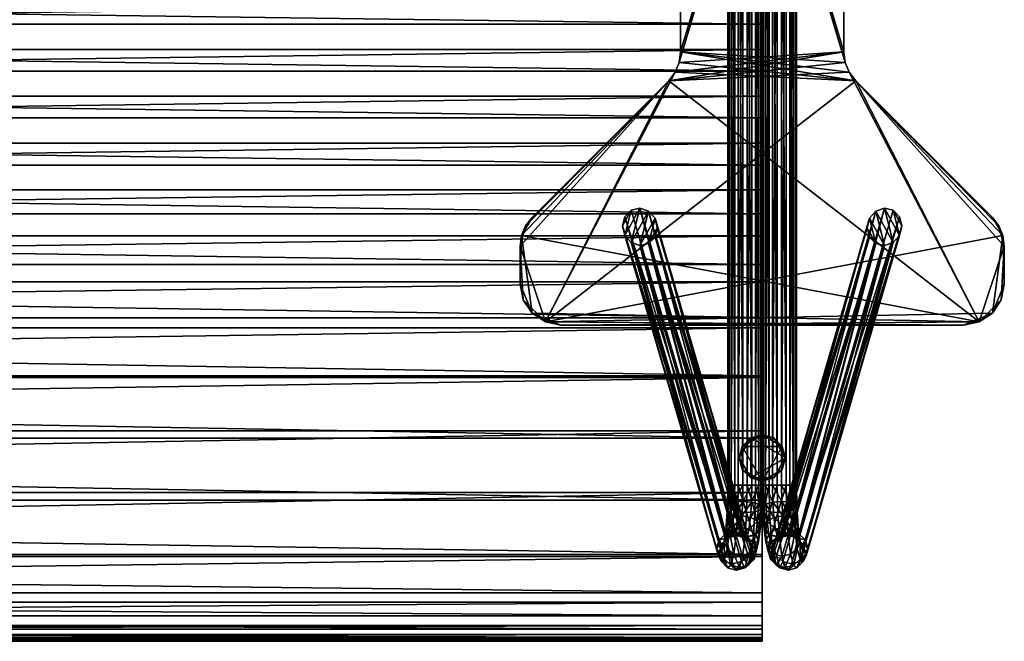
# Model space of a CAD drawing. Header units: inches. Extents: x -3.5 to 53.5, y -12.5 to 12.3.
# Tile 11 of 18: x 39.3 to 53.5, y -12.5 to -3.5. Entities that reach past the tile are written whole.
import ezdxf

# ---------------------------------------------------------------- set-up
doc = ezdxf.new("R2010")
doc.units = ezdxf.units.IN
doc.header["$MEASUREMENT"] = 0
for name, color, linetype in [('AFUCH-3-BSPT', 4, 'Continuous'), ('AFUCH-3-GDPL', 19, 'Continuous'), ('AFUCH-3-STUP', 5, 'Continuous')]:
    doc.layers.add(name, color=color, linetype=linetype)

msp = doc.modelspace()

# ---------------------------------------------------------------- meshes
at = {"layer": 'AFUCH-3-BSPT'}
mesh = msp.add_polyface(dxfattribs=at)
corners = [(49.952, 10.191, 0.771), (49.952, -10.191, 0.771), (50, -10.191, 0.651), (50, 10.191, 0.651), (49.982, -10.191, 0.523), (49.982, 10.191, 0.523), (49.902, -10.191, 0.421), (49.902, 10.191, 0.421), (49.782, -10.191, 0.372), (49.782, 10.191, 0.372), (49.654, -10.191, 0.39), (49.654, 10.191, 0.39), (49.552, -10.191, 0.47), (49.552, 10.191, 0.47), (49.504, -10.191, 0.59), (49.504, 10.191, 0.59), (49.522, -10.191, 0.718), (49.522, 10.191, 0.718), (49.601, -10.191, 0.82), (49.601, 10.191, 0.82), (49.721, -10.191, 0.869), (49.721, 10.191, 0.869), (49.85, -10.191, 0.851), (49.85, 10.191, 0.851), (48.104, -6.681, 13.019), (48.356, -6.225, 13.019), (48.23, -6.182, 13.019), (48.011, -6.577, 13.019), (48.104, -6.212, 13.019), (47.978, -6.44, 13.019), (48.011, -6.307, 13.019), (48.23, -6.724, 13.019), (48.448, -6.329, 13.019), (48.356, -6.694, 13.019), (48.481, -6.466, 13.019), (48.448, -6.6, 13.019), (48.819, -3.92, 13.019), (48.819, -3.92, 13.144), (48.819, 3.92, 13.144), (48.646, -4.338, 13.144), (48.74, -4.215, 13.144), (48.74, -4.215, 13.019), (48.646, -4.338, 13.019), (48.799, -4.073, 13.144), (48.799, -4.073, 13.019), (46.669, -6.315, 13.019), (46.669, -6.315, 13.144), (46.575, -6.437, 13.019), (46.575, -6.437, 13.144), (46.516, -6.579, 13.019), (46.516, -6.579, 13.144), (46.496, -6.732, 13.144), (46.496, -6.732, 13.019), (46.496, -7.283, 13.019), (46.496, -7.283, 13.144), (46.541, -7.509, 13.144), (46.669, -7.701, 13.019), (53.139, -7.829, 13.019), (51.181, -3.92, 13.019), (51.201, 4.073, 13.019), (46.861, -7.829, 13.144), (51.354, -4.338, 13.144), (51.201, -4.073, 13.144)]
mesh.append_faces([[corners[k] for k in face] for face in [(29, 28, 30), (34, 33, 35)]], dxfattribs={"vtx0": -1})
mesh.append_faces([[corners[k] for k in face] for face in [(24, 26, 27), (27, 28, 29), (25, 31, 32), (32, 33, 34)]], dxfattribs={"vtx0": -1, "vtx1": -1})
mesh.append_faces([[corners[k] for k in face] for face in [(56, 53, 49), (57, 56, 49), (57, 49, 42), (39, 48, 51), (51, 55, 60), (39, 51, 60), (40, 60, 61)]], dxfattribs={"vtx0": -1, "vtx1": -1, "vtx2": -1})
mesh.append_faces([[corners[k] for k in face] for face in [(24, 25, 26), (27, 26, 28), (25, 24, 31), (32, 31, 33), (49, 45, 42), (58, 42, 41), (58, 41, 44), (59, 44, 36)]], dxfattribs={"vtx0": -1, "vtx2": -1})
mesh.append_faces([[corners[k] for k in face] for face in [(0, 1, 2), (3, 2, 4), (5, 4, 6), (7, 6, 8), (9, 8, 10), (11, 10, 12), (13, 12, 14), (15, 14, 16), (17, 16, 18), (19, 18, 20), (21, 20, 22), (23, 22, 1), (40, 39, 60), (43, 40, 61), (37, 43, 61), (38, 37, 62)]], dxfattribs={"vtx1": -1, "vtx2": -1})
mesh.append_faces([[corners[k] for k in face] for face in [(36, 37, 38), (39, 40, 41), (41, 42, 39), (43, 44, 41), (41, 40, 43), (36, 44, 43), (43, 37, 36), (45, 46, 39), (39, 42, 45), (45, 47, 48), (48, 46, 45), (49, 50, 48), (48, 47, 49), (51, 50, 49), (49, 52, 51), (53, 54, 51), (51, 52, 53), (55, 54, 53), (53, 52, 49), (49, 47, 45), (39, 46, 48), (48, 50, 51), (51, 54, 55)]], dxfattribs={"vtx2": -1})
mesh = msp.add_polyface(dxfattribs=at)
corners = [(49.952, 10.191, 0.771), (50, -10.191, 0.651), (50, 10.191, 0.651), (49.982, -10.191, 0.523), (49.982, 10.191, 0.523), (49.902, -10.191, 0.421), (49.902, 10.191, 0.421), (49.782, -10.191, 0.372), (49.782, 10.191, 0.372), (49.654, -10.191, 0.39), (49.654, 10.191, 0.39), (49.552, -10.191, 0.47), (49.552, 10.191, 0.47), (49.504, -10.191, 0.59), (49.504, 10.191, 0.59), (49.522, -10.191, 0.718), (49.522, 10.191, 0.718), (49.601, -10.191, 0.82), (49.601, 10.191, 0.82), (49.721, -10.191, 0.869), (49.721, 10.191, 0.869), (49.85, -10.191, 0.851), (49.85, 10.191, 0.851), (49.952, -10.191, 0.771), (48.011, 6.577, 13.019), (48.104, 6.212, 13.019), (48.23, 6.182, 13.019), (48.104, 6.681, 13.019), (48.356, 6.225, 13.019), (48.23, 6.724, 13.019), (48.448, 6.329, 13.019), (48.356, 6.694, 13.019), (48.481, 6.466, 13.019), (48.448, 6.599, 13.019), (47.978, 6.44, 13.019), (48.011, 6.306, 13.019), (48.646, 4.338, 13.019), (48.646, 4.338, 13.144), (46.669, 6.315, 13.144), (46.669, 6.315, 13.019), (48.819, 3.92, 13.144), (48.799, 4.073, 13.144), (48.799, 4.073, 13.019), (48.819, 3.92, 13.019), (48.74, 4.215, 13.144), (48.74, 4.215, 13.019), (48.819, -3.92, 13.019), (46.541, 7.509, 13.019), (46.496, 7.283, 13.019), (46.496, 7.283, 13.144), (46.496, 6.732, 13.019), (46.496, 6.732, 13.144), (46.516, 6.579, 13.019), (46.516, 6.579, 13.144), (46.575, 6.437, 13.019), (46.575, 6.437, 13.144), (46.861, 7.829, 13.019), (51.201, 4.073, 13.019), (51.354, 4.338, 13.019), (51.201, -4.073, 13.144), (51.181, 3.92, 13.144), (46.669, 7.701, 13.144), (53.139, 7.829, 13.144)]
mesh.append_faces([[corners[k] for k in face] for face in [(31, 32, 33), (37, 55, 38)]], dxfattribs={"vtx0": -1})
mesh.append_faces([[corners[k] for k in face] for face in [(24, 26, 27), (27, 28, 29), (29, 30, 31), (34, 25, 24)]], dxfattribs={"vtx0": -1, "vtx1": -1})
mesh.append_faces([[corners[k] for k in face] for face in [(50, 47, 56), (56, 58, 45), (50, 56, 36), (54, 50, 36), (61, 49, 53), (62, 61, 53), (37, 62, 53)]], dxfattribs={"vtx0": -1, "vtx1": -1, "vtx2": -1})
mesh.append_faces([[corners[k] for k in face] for face in [(0, 1, 2), (2, 3, 4), (4, 5, 6), (6, 7, 8), (8, 9, 10), (10, 11, 12), (12, 13, 14), (14, 15, 16), (16, 17, 18), (18, 19, 20), (20, 21, 22), (22, 23, 0), (24, 25, 26), (27, 26, 28), (29, 28, 30), (31, 30, 32), (57, 46, 43), (58, 43, 42), (58, 42, 45), (56, 45, 36), (37, 53, 55)]], dxfattribs={"vtx0": -1, "vtx2": -1})
mesh.append_faces([[corners[k] for k in face] for face in [(39, 54, 36)]], dxfattribs={"vtx1": -1})
mesh.append_faces([[corners[k] for k in face] for face in [(41, 40, 59), (44, 41, 60), (37, 44, 60)]], dxfattribs={"vtx1": -1, "vtx2": -1})
mesh.append_faces([[corners[k] for k in face] for face in [(34, 35, 25), (36, 37, 38), (38, 39, 36), (40, 41, 42), (42, 43, 40), (44, 45, 42), (42, 41, 44), (36, 45, 44), (44, 37, 36), (40, 43, 46), (47, 48, 49), (50, 51, 49), (49, 48, 50), (50, 52, 53), (53, 51, 50), (54, 55, 53), (53, 52, 54), (38, 55, 54), (54, 39, 38), (54, 52, 50), (50, 48, 47), (49, 51, 53)]], dxfattribs={"vtx2": -1})
mesh = msp.add_polyface(dxfattribs=at)
corners = [(53.459, -7.509, 13.019), (53.504, -7.283, 13.019), (53.504, -7.283, 13.144), (53.459, -7.509, 13.144), (53.504, -6.732, 13.019), (53.504, -6.732, 13.144), (53.484, -6.579, 13.019), (53.484, -6.579, 13.144), (53.425, -6.437, 13.019), (53.425, -6.437, 13.144), (53.331, -6.315, 13.144), (53.331, -6.315, 13.019), (51.354, -4.338, 13.019), (51.354, -4.338, 13.144), (51.181, -3.92, 13.144), (51.201, -4.073, 13.144), (51.201, -4.073, 13.019), (51.181, -3.92, 13.019), (51.26, -4.215, 13.144), (51.26, -4.215, 13.019), (51.181, 3.92, 13.019), (53.139, -7.829, 13.019), (48.646, -4.338, 13.019), (48.799, -4.073, 13.019), (53.331, -7.701, 13.144), (46.861, -7.829, 13.144), (48.819, -3.92, 13.144), (48.799, 4.073, 13.144), (50.048, -10.191, 0.771), (50.048, 10.191, 0.771), (50, -10.191, 0.651), (50, 10.191, 0.651), (50.018, -10.191, 0.523), (50.018, 10.191, 0.523), (50.098, -10.191, 0.421), (50.098, 10.191, 0.421), (50.218, -10.191, 0.372), (50.218, 10.191, 0.372), (50.346, -10.191, 0.39), (50.346, 10.191, 0.39), (50.448, -10.191, 0.47), (50.448, 10.191, 0.47), (50.496, -10.191, 0.59), (50.496, 10.191, 0.59), (50.478, -10.191, 0.718), (50.478, 10.191, 0.718), (50.399, -10.191, 0.82), (50.399, 10.191, 0.82), (50.279, -10.191, 0.869), (50.279, 10.191, 0.869), (50.15, -10.191, 0.851), (50.15, 10.191, 0.851), (51.644, -6.225, 13.019), (51.896, -6.681, 13.019), (51.77, -6.182, 13.019), (51.989, -6.577, 13.019), (51.896, -6.212, 13.019), (52.022, -6.44, 13.019), (51.989, -6.307, 13.019), (51.77, -6.724, 13.019), (51.552, -6.329, 13.019), (51.644, -6.694, 13.019), (51.519, -6.466, 13.019), (51.552, -6.6, 13.019)]
mesh.append_faces([[corners[k] for k in face] for face in [(56, 57, 58), (61, 62, 63)]], dxfattribs={"vtx0": -1})
mesh.append_faces([[corners[k] for k in face] for face in [(52, 53, 54), (54, 55, 56), (53, 52, 59), (59, 60, 61)]], dxfattribs={"vtx0": -1, "vtx1": -1})
mesh.append_faces([[corners[k] for k in face] for face in [(12, 8, 4), (4, 0, 21), (12, 4, 21), (19, 21, 22), (24, 2, 7), (25, 24, 7), (25, 7, 13)]], dxfattribs={"vtx0": -1, "vtx1": -1, "vtx2": -1})
mesh.append_faces([[corners[k] for k in face] for face in [(7, 10, 13), (26, 13, 18), (26, 18, 15), (27, 15, 14), (54, 53, 55), (56, 55, 57), (59, 52, 60), (61, 60, 62)]], dxfattribs={"vtx0": -1, "vtx2": -1})
mesh.append_faces([[corners[k] for k in face] for face in [(19, 12, 21), (16, 19, 22), (17, 16, 22), (20, 17, 23), (28, 29, 30), (30, 31, 32), (32, 33, 34), (34, 35, 36), (36, 37, 38), (38, 39, 40), (40, 41, 42), (42, 43, 44), (44, 45, 46), (46, 47, 48), (48, 49, 50), (50, 51, 28)]], dxfattribs={"vtx1": -1, "vtx2": -1})
mesh.append_faces([[corners[k] for k in face] for face in [(0, 1, 2), (2, 3, 0), (4, 5, 2), (2, 1, 4), (4, 6, 7), (7, 5, 4), (8, 9, 7), (7, 6, 8), (10, 9, 8), (8, 11, 10), (12, 13, 10), (10, 11, 12), (14, 15, 16), (16, 17, 14), (18, 19, 16), (16, 15, 18), (12, 19, 18), (18, 13, 12), (14, 17, 20), (12, 11, 8), (8, 6, 4), (4, 1, 0), (2, 5, 7), (7, 9, 10)]], dxfattribs={"vtx2": -1})
mesh = msp.add_polyface(dxfattribs=at)
corners = [(51.181, 3.92, 13.019), (51.181, 3.92, 13.144), (51.181, -3.92, 13.144), (51.354, 4.338, 13.144), (51.26, 4.215, 13.144), (51.26, 4.215, 13.019), (51.354, 4.338, 13.019), (51.201, 4.073, 13.144), (51.201, 4.073, 13.019), (53.331, 6.315, 13.019), (53.331, 6.315, 13.144), (53.425, 6.437, 13.019), (53.425, 6.437, 13.144), (53.484, 6.579, 13.019), (53.484, 6.579, 13.144), (53.504, 6.732, 13.144), (53.504, 6.732, 13.019), (53.504, 7.283, 13.019), (53.504, 7.283, 13.144), (53.459, 7.509, 13.144), (53.331, 7.701, 13.019), (46.861, 7.829, 13.019), (48.799, -4.073, 13.019), (48.819, 3.92, 13.019), (48.799, 4.073, 13.144), (48.646, 4.338, 13.144), (53.139, 7.829, 13.144), (50, -10.191, 0.651), (50.048, 10.191, 0.771), (50, 10.191, 0.651), (50.018, -10.191, 0.523), (50.018, 10.191, 0.523), (50.098, -10.191, 0.421), (50.098, 10.191, 0.421), (50.218, -10.191, 0.372), (50.218, 10.191, 0.372), (50.346, -10.191, 0.39), (50.346, 10.191, 0.39), (50.448, -10.191, 0.47), (50.448, 10.191, 0.47), (50.496, -10.191, 0.59), (50.496, 10.191, 0.59), (50.478, -10.191, 0.718), (50.478, 10.191, 0.718), (50.399, -10.191, 0.82), (50.399, 10.191, 0.82), (50.279, -10.191, 0.869), (50.279, 10.191, 0.869), (50.15, -10.191, 0.851), (50.15, 10.191, 0.851), (50.048, -10.191, 0.771), (51.896, 6.212, 13.019), (51.989, 6.577, 13.019), (51.77, 6.182, 13.019), (51.896, 6.681, 13.019), (51.644, 6.225, 13.019), (51.77, 6.724, 13.019), (51.552, 6.329, 13.019), (51.644, 6.694, 13.019), (51.519, 6.466, 13.019), (51.552, 6.599, 13.019), (51.989, 6.306, 13.019), (52.022, 6.44, 13.019)]
mesh.append_faces([[corners[k] for k in face] for face in [(59, 58, 60)]], dxfattribs={"vtx0": -1})
mesh.append_faces([[corners[k] for k in face] for face in [(27, 28, 29), (30, 29, 31), (32, 31, 33), (34, 33, 35), (36, 35, 37), (38, 37, 39), (40, 39, 41), (42, 41, 43), (44, 43, 45), (46, 45, 47), (48, 47, 49), (50, 49, 28), (51, 52, 53), (53, 54, 55), (55, 56, 57), (57, 58, 59)]], dxfattribs={"vtx0": -1, "vtx1": -1})
mesh.append_faces([[corners[k] for k in face] for face in [(20, 17, 13), (21, 20, 13), (21, 13, 6), (3, 12, 15), (15, 19, 26), (3, 15, 26), (25, 4, 26)]], dxfattribs={"vtx0": -1, "vtx1": -1, "vtx2": -1})
mesh.append_faces([[corners[k] for k in face] for face in [(13, 9, 6), (24, 2, 1), (25, 1, 7), (25, 7, 4), (53, 52, 54), (55, 54, 56), (57, 56, 58), (51, 62, 52)]], dxfattribs={"vtx0": -1, "vtx2": -1})
mesh.append_faces([[corners[k] for k in face] for face in [(61, 62, 51)]], dxfattribs={"vtx1": -1})
mesh.append_faces([[corners[k] for k in face] for face in [(8, 0, 22), (5, 8, 23), (6, 5, 23), (4, 3, 26)]], dxfattribs={"vtx1": -1, "vtx2": -1})
mesh.append_faces([[corners[k] for k in face] for face in [(0, 1, 2), (3, 4, 5), (5, 6, 3), (7, 8, 5), (5, 4, 7), (0, 8, 7), (7, 1, 0), (9, 10, 3), (3, 6, 9), (9, 11, 12), (12, 10, 9), (13, 14, 12), (12, 11, 13), (15, 14, 13), (13, 16, 15), (17, 18, 15), (15, 16, 17), (19, 18, 17), (17, 16, 13), (13, 11, 9), (3, 10, 12), (12, 14, 15), (15, 18, 19)]], dxfattribs={"vtx2": -1})
mesh = msp.add_polyface(dxfattribs=at)
corners = [(49.994, -10.508, 0.703), (49.982, -10.191, 0.523), (50, -10.191, 0.651), (49.946, -10.467, 0.816), (49.952, -10.191, 0.771), (49.845, -10.438, 0.891), (49.85, -10.191, 0.851), (49.717, -10.427, 0.907), (49.721, -10.191, 0.869), (49.596, -10.438, 0.861), (49.601, -10.191, 0.82), (49.516, -10.467, 0.764), (49.522, -10.191, 0.718), (49.497, -10.508, 0.642), (49.504, -10.191, 0.59), (49.545, -10.548, 0.529), (49.552, -10.191, 0.47), (49.646, -10.577, 0.454), (49.654, -10.191, 0.39), (49.774, -10.588, 0.438), (49.782, -10.191, 0.372), (49.895, -10.577, 0.484), (49.902, -10.191, 0.421), (49.975, -10.548, 0.581), (49.472, -10.899, 1.876), (48.104, -6.212, 13.019), (48.23, -6.182, 13.019), (49.597, -10.868, 1.878), (48.356, -6.225, 13.019), (49.72, -10.899, 1.906), (48.448, -6.329, 13.019), (49.806, -10.984, 1.952), (48.481, -6.466, 13.019), (49.834, -11.099, 2.004), (48.448, -6.6, 13.019), (49.795, -11.214, 2.048), (48.356, -6.694, 13.019), (49.7, -11.299, 2.072), (49.574, -11.33, 2.069), (48.011, -6.307, 13.019), (49.377, -10.984, 1.9), (47.978, -6.44, 13.019), (49.338, -11.099, 1.943), (48.011, -6.577, 13.019), (49.365, -11.214, 1.995), (48.104, -6.681, 13.019), (49.451, -11.299, 2.041), (48.23, -6.724, 13.019), (46.496, -7.283, 13.019), (46.541, -7.509, 13.019), (46.541, -7.509, 13.144), (46.669, -7.701, 13.019), (46.669, -7.701, 13.144), (46.861, -7.829, 13.019), (46.861, -7.829, 13.144), (47.087, -7.874, 13.019), (47.087, -7.874, 13.144), (52.913, -7.874, 13.144), (53.139, -7.829, 13.019)]
mesh.append_faces([[corners[k] for k in face] for face in [(0, 1, 2), (3, 2, 4), (5, 4, 6), (7, 6, 8), (9, 8, 10), (11, 10, 12), (13, 12, 14), (15, 14, 16), (17, 16, 18), (19, 18, 20), (21, 20, 22), (23, 22, 1), (39, 24, 40), (41, 40, 42), (43, 42, 44), (45, 44, 46), (47, 46, 38)]], dxfattribs={"vtx0": -1, "vtx1": -1})
mesh.append_faces([[corners[k] for k in face] for face in [(58, 55, 51)]], dxfattribs={"vtx0": -1, "vtx1": -1, "vtx2": -1})
mesh.append_faces([[corners[k] for k in face] for face in [(24, 26, 27), (27, 28, 29), (29, 30, 31), (31, 32, 33), (33, 34, 35), (35, 36, 37)]], dxfattribs={"vtx0": -1, "vtx2": -1})
mesh.append_faces([[corners[k] for k in face] for face in [(5, 6, 7), (7, 8, 9), (19, 20, 21), (39, 40, 41), (41, 42, 43), (43, 44, 45), (45, 46, 47), (47, 38, 36)]], dxfattribs={"vtx1": -1})
mesh.append_faces([[corners[k] for k in face] for face in [(0, 2, 3), (3, 4, 5), (9, 10, 11), (11, 12, 13), (13, 14, 15), (15, 16, 17), (21, 22, 23), (23, 1, 0), (37, 36, 38)]], dxfattribs={"vtx1": -1, "vtx2": -1})
mesh.append_faces([[corners[k] for k in face] for face in [(24, 25, 26), (27, 26, 28), (29, 28, 30), (31, 30, 32), (33, 32, 34), (35, 34, 36), (39, 25, 24), (48, 49, 50), (51, 52, 50), (50, 49, 51), (53, 54, 52), (52, 51, 53), (53, 55, 56), (56, 54, 53), (57, 56, 55), (55, 53, 51), (51, 49, 48), (50, 52, 54), (54, 56, 57)]], dxfattribs={"vtx2": -1})
mesh = msp.add_polyface(dxfattribs=at)
corners = [(47.087, -7.874, 13.019), (52.913, -7.874, 13.019), (52.913, -7.874, 13.144), (53.139, -7.829, 13.019), (53.139, -7.829, 13.144), (53.331, -7.701, 13.019), (53.331, -7.701, 13.144), (53.459, -7.509, 13.019), (53.459, -7.509, 13.144), (46.861, -7.829, 13.144), (53.504, -7.283, 13.144), (50.018, -10.191, 0.523), (50.006, -10.508, 0.703), (50, -10.191, 0.651), (50.054, -10.467, 0.816), (50.048, -10.191, 0.771), (50.155, -10.438, 0.891), (50.15, -10.191, 0.851), (50.283, -10.427, 0.907), (50.279, -10.191, 0.869), (50.404, -10.438, 0.861), (50.399, -10.191, 0.82), (50.484, -10.467, 0.764), (50.478, -10.191, 0.718), (50.503, -10.508, 0.642), (50.496, -10.191, 0.59), (50.455, -10.548, 0.529), (50.448, -10.191, 0.47), (50.354, -10.577, 0.454), (50.346, -10.191, 0.39), (50.226, -10.588, 0.438), (50.218, -10.191, 0.372), (50.105, -10.577, 0.484), (50.098, -10.191, 0.421), (50.025, -10.548, 0.581), (51.896, -6.212, 13.019), (50.528, -10.899, 1.876), (51.77, -6.182, 13.019), (50.403, -10.868, 1.878), (51.644, -6.225, 13.019), (50.28, -10.899, 1.906), (51.552, -6.329, 13.019), (50.194, -10.984, 1.952), (51.519, -6.466, 13.019), (50.166, -11.099, 2.004), (51.552, -6.6, 13.019), (50.205, -11.214, 2.048), (51.644, -6.694, 13.019), (50.3, -11.299, 2.072), (50.426, -11.33, 2.069), (51.989, -6.307, 13.019), (50.623, -10.984, 1.9), (52.022, -6.44, 13.019), (50.662, -11.099, 1.943), (51.989, -6.577, 13.019), (50.635, -11.214, 1.995), (51.896, -6.681, 13.019), (50.549, -11.299, 2.041), (51.77, -6.724, 13.019)]
mesh.append_faces([[corners[k] for k in face] for face in [(37, 36, 38), (39, 38, 40), (41, 40, 42), (43, 42, 44), (45, 44, 46), (47, 46, 48)]], dxfattribs={"vtx0": -1, "vtx1": -1})
mesh.append_faces([[corners[k] for k in face] for face in [(9, 2, 6)]], dxfattribs={"vtx0": -1, "vtx1": -1, "vtx2": -1})
mesh.append_faces([[corners[k] for k in face] for face in [(11, 12, 13), (13, 14, 15), (15, 16, 17), (17, 18, 19), (19, 20, 21), (21, 22, 23), (23, 24, 25), (25, 26, 27), (27, 28, 29), (29, 30, 31), (31, 32, 33), (33, 34, 11), (36, 50, 51), (51, 52, 53), (53, 54, 55), (55, 56, 57), (57, 58, 49)]], dxfattribs={"vtx0": -1, "vtx2": -1})
mesh.append_faces([[corners[k] for k in face] for face in [(35, 36, 37), (37, 38, 39), (39, 40, 41), (41, 42, 43), (43, 44, 45), (45, 46, 47), (35, 50, 36)]], dxfattribs={"vtx1": -1})
mesh.append_faces([[corners[k] for k in face] for face in [(13, 12, 14), (15, 14, 16), (21, 20, 22), (23, 22, 24), (25, 24, 26), (27, 26, 28), (33, 32, 34), (11, 34, 12), (47, 48, 49)]], dxfattribs={"vtx1": -1, "vtx2": -1})
mesh.append_faces([[corners[k] for k in face] for face in [(0, 1, 2), (1, 3, 4), (4, 2, 1), (5, 6, 4), (4, 3, 5), (7, 8, 6), (6, 5, 7), (7, 5, 3), (3, 1, 0), (2, 4, 6), (6, 8, 10), (17, 16, 18), (19, 18, 20), (29, 28, 30), (31, 30, 32), (51, 50, 52), (53, 52, 54), (55, 54, 56), (57, 56, 58), (49, 58, 47)]], dxfattribs={"vtx2": -1})
mesh = msp.add_polyface(dxfattribs=at)
corners = [(49.626, -10.923, 1.647), (49.472, -10.899, 1.876), (49.597, -10.868, 1.878), (49.75, -10.957, 1.664), (49.72, -10.899, 1.906), (49.84, -11.048, 1.682), (49.806, -10.984, 1.952), (49.502, -10.957, 1.634), (49.377, -10.984, 1.9), (49.646, -10.577, 0.454), (49.654, -10.191, 0.39), (49.774, -10.588, 0.438), (49.655, -10.9, 1.41), (49.78, -10.933, 1.417), (49.808, -10.83, 1.19), (49.905, -10.906, 1.151), (49.93, -10.715, 0.948), (49.975, -10.791, 0.853), (49.994, -10.508, 0.703), (49.682, -10.802, 1.193), (49.83, -10.659, 1.009), (49.946, -10.467, 0.816), (49.532, -10.933, 1.386), (49.56, -10.83, 1.16), (49.703, -10.638, 1.02), (49.582, -10.659, 0.978), (49.717, -10.427, 0.907), (49.596, -10.438, 0.861), (49.845, -10.438, 0.891), (49.874, -11.021, 1.405), (49.947, -11.01, 1.086), (49.954, -10.867, 0.751), (49.975, -10.548, 0.581), (49.922, -11.114, 1.013), (49.872, -10.923, 0.668), (49.895, -10.577, 0.484), (49.751, -10.943, 0.626), (49.624, -10.923, 0.637), (49.524, -10.867, 0.698), (49.545, -10.548, 0.529), (49.492, -11.114, 0.961), (49.45, -11.01, 1.025), (49.479, -10.791, 0.792), (49.497, -10.508, 0.642), (49.475, -10.906, 1.098), (49.5, -10.715, 0.895), (49.516, -10.467, 0.764), (49.444, -11.021, 1.352)]
mesh.append_faces([[corners[k] for k in face] for face in [(7, 12, 22), (22, 19, 23), (23, 24, 25), (25, 26, 27), (34, 11, 35), (36, 9, 11)]], dxfattribs={"vtx0": -1})
mesh.append_faces([[corners[k] for k in face] for face in [(0, 1, 2), (3, 2, 4), (5, 4, 6), (7, 8, 1), (3, 29, 13), (30, 31, 17), (33, 34, 31), (31, 35, 32), (37, 39, 9), (40, 42, 38), (38, 43, 39), (41, 45, 42), (42, 46, 43), (27, 45, 25), (47, 23, 44), (44, 25, 45)]], dxfattribs={"vtx0": -1, "vtx1": -1})
mesh.append_faces([[corners[k] for k in face] for face in [(14, 15, 16), (16, 17, 18), (20, 16, 21), (13, 29, 15), (15, 30, 17), (17, 31, 32), (31, 34, 35), (37, 38, 39), (40, 41, 42), (38, 42, 43), (41, 44, 45), (42, 45, 46)]], dxfattribs={"vtx0": -1, "vtx2": -1})
mesh.append_faces([[corners[k] for k in face] for face in [(0, 2, 3), (7, 1, 0), (9, 10, 11), (12, 0, 13), (19, 12, 14), (24, 19, 20), (26, 24, 28)]], dxfattribs={"vtx1": -1})
mesh.append_faces([[corners[k] for k in face] for face in [(3, 4, 5), (14, 13, 15), (16, 15, 17), (20, 14, 16), (21, 16, 18), (28, 20, 21), (46, 45, 27), (22, 23, 47), (23, 25, 44)]], dxfattribs={"vtx1": -1, "vtx2": -1})
mesh.append_faces([[corners[k] for k in face] for face in [(12, 13, 14), (19, 14, 20), (7, 0, 12), (22, 12, 19), (23, 19, 24), (25, 24, 26), (24, 20, 28), (0, 3, 13), (34, 36, 11), (36, 37, 9)]], dxfattribs={"vtx2": -1})
mesh = msp.add_polyface(dxfattribs=at)
corners = [(49.994, -10.508, 0.703), (49.975, -10.791, 0.853), (49.975, -10.548, 0.581), (50.528, -10.899, 1.876), (50.374, -10.923, 1.647), (50.403, -10.868, 1.878), (50.25, -10.957, 1.664), (50.28, -10.899, 1.906), (50.16, -11.048, 1.682), (50.194, -10.984, 1.952), (50.623, -10.984, 1.9), (50.499, -10.957, 1.634), (50.345, -10.9, 1.41), (50.22, -10.933, 1.417), (50.192, -10.83, 1.19), (50.095, -10.906, 1.151), (50.07, -10.715, 0.948), (50.025, -10.791, 0.853), (50.006, -10.508, 0.703), (50.025, -10.548, 0.581), (50.318, -10.802, 1.193), (50.17, -10.659, 1.009), (50.054, -10.467, 0.816), (50.468, -10.933, 1.386), (50.44, -10.83, 1.16), (50.297, -10.638, 1.02), (50.418, -10.659, 0.978), (50.283, -10.427, 0.907), (50.404, -10.438, 0.861), (50.155, -10.438, 0.891), (50.126, -11.021, 1.405), (50.053, -11.01, 1.086), (50.046, -10.867, 0.751), (50.128, -10.923, 0.668), (50.078, -11.114, 1.013), (50.105, -10.577, 0.484), (50.249, -10.943, 0.626), (50.226, -10.588, 0.438), (50.376, -10.923, 0.637), (50.354, -10.577, 0.454), (50.476, -10.867, 0.698), (50.455, -10.548, 0.529), (50.55, -11.01, 1.025), (50.508, -11.114, 0.961), (50.521, -10.791, 0.792), (50.503, -10.508, 0.642), (50.525, -10.906, 1.098), (50.5, -10.715, 0.895), (50.484, -10.467, 0.764), (50.556, -11.021, 1.352)]
mesh.append_faces([[corners[k] for k in face] for face in [(12, 11, 23), (20, 23, 24), (25, 24, 26), (27, 26, 28), (37, 33, 35), (39, 36, 37)]], dxfattribs={"vtx0": -1})
mesh.append_faces([[corners[k] for k in face] for face in [(15, 14, 16), (17, 16, 18), (16, 21, 22), (30, 13, 15), (31, 15, 17), (32, 17, 19), (33, 32, 35), (40, 38, 41), (42, 43, 44), (44, 40, 45), (46, 42, 47), (47, 44, 48)]], dxfattribs={"vtx0": -1, "vtx1": -1})
mesh.append_faces([[corners[k] for k in face] for face in [(3, 4, 5), (5, 6, 7), (7, 8, 9), (10, 11, 3), (30, 6, 13), (32, 31, 17), (33, 34, 32), (35, 32, 19), (41, 38, 39), (44, 43, 40), (45, 40, 41), (47, 42, 44), (48, 44, 45), (47, 28, 26), (24, 49, 46), (26, 46, 47)]], dxfattribs={"vtx0": -1, "vtx2": -1})
mesh.append_faces([[corners[k] for k in face] for face in [(13, 12, 14), (14, 20, 21), (4, 11, 12), (12, 23, 20), (20, 24, 25), (25, 26, 27), (21, 25, 29), (6, 4, 13), (36, 33, 37), (38, 36, 39)]], dxfattribs={"vtx1": -1})
mesh.append_faces([[corners[k] for k in face] for face in [(0, 1, 2), (7, 6, 8), (13, 14, 15), (15, 16, 17), (17, 18, 19), (14, 21, 16), (16, 22, 18), (21, 29, 22), (47, 48, 28), (24, 23, 49), (26, 24, 46)]], dxfattribs={"vtx1": -1, "vtx2": -1})
mesh.append_faces([[corners[k] for k in face] for face in [(5, 4, 6), (3, 11, 4), (4, 12, 13), (12, 20, 14), (20, 25, 21), (25, 27, 29)]], dxfattribs={"vtx2": -1})
mesh = msp.add_polyface(dxfattribs=at)
corners = [(49.84, -11.048, 1.682), (49.806, -10.984, 1.952), (49.872, -11.173, 1.694), (49.834, -11.099, 2.004), (49.838, -11.298, 1.698), (49.795, -11.214, 2.048), (49.746, -11.389, 1.693), (49.7, -11.299, 2.072), (49.622, -11.422, 1.68), (49.574, -11.33, 2.069), (49.498, -11.389, 1.663), (49.451, -11.299, 2.041), (49.408, -11.298, 1.646), (49.365, -11.214, 1.995), (49.376, -11.173, 1.633), (49.338, -11.099, 1.943), (49.41, -11.048, 1.629), (49.377, -10.984, 1.9), (49.502, -10.957, 1.634), (49.75, -10.957, 1.664), (49.874, -11.021, 1.405), (49.911, -11.142, 1.377), (49.947, -11.01, 1.086), (49.905, -10.906, 1.151), (49.882, -11.263, 1.341), (49.922, -11.114, 1.013), (49.954, -10.867, 0.751), (49.794, -11.351, 1.306), (49.837, -11.19, 0.952), (49.872, -10.923, 0.668), (49.671, -11.384, 1.283), (49.715, -11.218, 0.918), (49.751, -10.943, 0.626), (49.545, -11.351, 1.276), (49.589, -11.19, 0.921), (49.624, -10.923, 0.637), (49.452, -11.263, 1.288), (49.492, -11.114, 0.961), (49.524, -10.867, 0.698), (49.415, -11.142, 1.316), (49.45, -11.01, 1.025), (49.532, -10.933, 1.386), (49.444, -11.021, 1.352), (49.475, -10.906, 1.098)]
mesh.append_faces([[corners[k] for k in face] for face in [(6, 30, 27), (27, 31, 28), (28, 32, 29), (8, 33, 30), (30, 34, 31), (31, 35, 32)]], dxfattribs={"vtx0": -1})
mesh.append_faces([[corners[k] for k in face] for face in [(2, 1, 3), (4, 3, 5), (6, 5, 7), (8, 7, 9), (10, 9, 11), (12, 11, 13), (14, 13, 15), (16, 15, 17), (0, 21, 20), (20, 22, 23), (2, 24, 21), (21, 25, 22), (4, 27, 24), (24, 28, 25), (10, 36, 33), (33, 37, 34), (34, 38, 35), (12, 39, 36), (36, 40, 37), (14, 42, 39), (39, 43, 40)]], dxfattribs={"vtx0": -1, "vtx1": -1})
mesh.append_faces([[corners[k] for k in face] for face in [(19, 0, 20), (0, 2, 21), (20, 21, 22), (2, 4, 24), (21, 24, 25), (22, 25, 26), (4, 6, 27), (24, 27, 28), (25, 28, 29), (10, 12, 36), (33, 36, 37), (34, 37, 38), (12, 14, 39), (36, 39, 40), (14, 16, 42), (39, 42, 43), (41, 42, 16)]], dxfattribs={"vtx0": -1, "vtx2": -1})
mesh.append_faces([[corners[k] for k in face] for face in [(6, 7, 8), (8, 9, 10)]], dxfattribs={"vtx1": -1})
mesh.append_faces([[corners[k] for k in face] for face in [(0, 1, 2), (2, 3, 4), (4, 5, 6), (10, 11, 12), (12, 13, 14), (14, 15, 16), (16, 17, 18), (18, 41, 16)]], dxfattribs={"vtx1": -1, "vtx2": -1})
mesh.append_faces([[corners[k] for k in face] for face in [(6, 8, 30), (27, 30, 31), (28, 31, 32), (8, 10, 33), (30, 33, 34), (31, 34, 35)]], dxfattribs={"vtx2": -1})
mesh = msp.add_polyface(dxfattribs=at)
corners = [(50.194, -10.984, 1.952), (50.16, -11.048, 1.682), (50.128, -11.173, 1.694), (50.166, -11.099, 2.004), (50.162, -11.298, 1.698), (50.205, -11.214, 2.048), (50.254, -11.389, 1.693), (50.3, -11.299, 2.072), (50.378, -11.422, 1.68), (50.426, -11.33, 2.069), (50.502, -11.389, 1.663), (50.549, -11.299, 2.041), (50.592, -11.298, 1.646), (50.635, -11.214, 1.995), (50.624, -11.173, 1.633), (50.662, -11.099, 1.943), (50.59, -11.048, 1.629), (50.623, -10.984, 1.9), (50.499, -10.957, 1.634), (50.25, -10.957, 1.664), (50.126, -11.021, 1.405), (50.089, -11.142, 1.377), (50.053, -11.01, 1.086), (50.095, -10.906, 1.151), (50.118, -11.263, 1.341), (50.078, -11.114, 1.013), (50.046, -10.867, 0.751), (50.206, -11.351, 1.306), (50.163, -11.19, 0.952), (50.128, -10.923, 0.668), (50.329, -11.384, 1.283), (50.285, -11.218, 0.918), (50.249, -10.943, 0.626), (50.455, -11.351, 1.276), (50.411, -11.19, 0.921), (50.376, -10.923, 0.637), (50.548, -11.263, 1.288), (50.508, -11.114, 0.961), (50.476, -10.867, 0.698), (50.585, -11.142, 1.316), (50.55, -11.01, 1.025), (50.468, -10.933, 1.386), (50.556, -11.021, 1.352), (50.525, -10.906, 1.098)]
mesh.append_faces([[corners[k] for k in face] for face in [(30, 6, 27), (31, 27, 28), (32, 28, 29), (33, 8, 30), (34, 30, 31), (35, 31, 32)]], dxfattribs={"vtx0": -1})
mesh.append_faces([[corners[k] for k in face] for face in [(1, 19, 20), (2, 1, 21), (21, 20, 22), (4, 2, 24), (24, 21, 25), (25, 22, 26), (6, 4, 27), (27, 24, 28), (28, 25, 29), (12, 10, 36), (36, 33, 37), (37, 34, 38), (14, 12, 39), (39, 36, 40), (16, 14, 42), (42, 39, 43), (42, 41, 16)]], dxfattribs={"vtx0": -1, "vtx1": -1})
mesh.append_faces([[corners[k] for k in face] for face in [(0, 2, 3), (3, 4, 5), (5, 6, 7), (7, 8, 9), (9, 10, 11), (11, 12, 13), (13, 14, 15), (15, 16, 17), (21, 1, 20), (22, 20, 23), (24, 2, 21), (25, 21, 22), (27, 4, 24), (28, 24, 25), (36, 10, 33), (37, 33, 34), (38, 34, 35), (39, 12, 36), (40, 36, 37), (42, 14, 39), (43, 39, 40)]], dxfattribs={"vtx0": -1, "vtx2": -1})
mesh.append_faces([[corners[k] for k in face] for face in [(8, 6, 30), (30, 27, 31), (31, 28, 32), (10, 8, 33), (33, 30, 34), (34, 31, 35)]], dxfattribs={"vtx1": -1})
mesh.append_faces([[corners[k] for k in face] for face in [(0, 1, 2), (3, 2, 4), (5, 4, 6), (11, 10, 12), (13, 12, 14), (15, 14, 16), (17, 16, 18), (41, 18, 16)]], dxfattribs={"vtx1": -1, "vtx2": -1})
mesh.append_faces([[corners[k] for k in face] for face in [(7, 6, 8), (9, 8, 10)]], dxfattribs={"vtx2": -1})
at = {"layer": 'AFUCH-3-GDPL'}
mesh = msp.add_polyface(dxfattribs=at)
corners = [(50.335, -9.797, 0), (50.29, -9.63, 0), (50.167, -9.507, 0), (50, -9.463, 0), (49.833, -9.507, 0), (49.71, -9.63, 0), (49.665, -9.797, 0), (49.71, -9.964, 0), (49.833, -10.087, 0), (50, -10.132, 0), (50.167, -10.087, 0), (50.29, -9.964, 0), (50.335, -9.797, 0.372), (50.29, -9.964, 0.372), (50.167, -10.087, 0.372), (50, -10.132, 0.372), (49.833, -10.087, 0.372), (49.71, -9.964, 0.372), (49.665, -9.797, 0.372), (49.71, -9.63, 0.372), (49.833, -9.507, 0.372), (50, -9.463, 0.372), (50.167, -9.507, 0.372), (50.29, -9.63, 0.372)]
mesh.append_faces([[corners[k] for k in face] for face in [(9, 7, 5), (5, 3, 1), (9, 5, 1), (11, 9, 1), (20, 18, 16), (16, 14, 12), (20, 16, 12), (22, 20, 12)]], dxfattribs={"vtx0": -1, "vtx1": -1, "vtx2": -1})
mesh.append_faces([[corners[k] for k in face] for face in [(0, 11, 1), (23, 22, 12)]], dxfattribs={"vtx1": -1})
mesh.append_faces([[corners[k] for k in face] for face in [(23, 12, 0), (0, 1, 23), (12, 13, 11), (11, 0, 12), (13, 14, 10), (10, 11, 13), (14, 15, 9), (9, 10, 14), (15, 16, 8), (8, 9, 15), (16, 17, 7), (7, 8, 16), (17, 18, 6), (6, 7, 17), (18, 19, 5), (5, 6, 18), (19, 20, 4), (4, 5, 19), (20, 21, 3), (3, 4, 20), (21, 22, 2), (2, 3, 21), (22, 23, 1), (1, 2, 22), (11, 10, 9), (9, 8, 7), (7, 6, 5), (5, 4, 3), (3, 2, 1), (22, 21, 20), (20, 19, 18), (18, 17, 16), (16, 15, 14), (14, 13, 12)]], dxfattribs={"vtx2": -1})
at = {"layer": 'AFUCH-3-STUP'}
mesh = msp.add_polyface(dxfattribs=at)
corners = [(0, -0.145, 17.5), (0, 0.526, 17.5), (0, 3.18, 17.449), (0, -2.164, 17.484), (0, -1.489, 17.5), (0, -0.817, 17.5), (0, -2.841, 17.464), (0, -4.876, 17.4), (0, -4.196, 17.423), (0, -3.518, 17.444), (0, -6.995, 17.276), (0, -6.263, 17.334), (0, -5.561, 17.368), (0, -8.607, 17.119), (0, -7.768, 17.213), (0, -10.408, 16.811), (0, -9.51, 16.983), (0, -11.75, 16.487), (0, -11.196, 16.649), (0, -12.278, 16.177), (0, -12.085, 16.34), (0, -12.446, 15.651), (0, -12.396, 15.963), (0, -12.424, 15.055), (0, -12.453, 15.329), (0, -12.223, 14.569), (0, -12.354, 14.804), (0, -11.224, 14.047), (0, -11.884, 14.316), (0, 10.389, 13.813), (0, -9.407, 13.47), (0, -10.299, 13.752), (0, -7.913, 13.195), (0, -8.631, 13.226), (0, -7.247, 13.195), (0, -6.584, 13.195), (0, -5.914, 13.195), (0, -5.239, 13.195), (0, -4.562, 13.195), (0, -3.884, 13.195), (0, -3.205, 13.195), (0, 1.195, 17.5), (50, 0.526, 17.5), (50, -0.145, 17.5), (50, -10.299, 13.75)]
mesh.append_faces([[corners[k] for k in face] for face in [(10, 7, 6), (10, 6, 0), (15, 13, 10), (19, 17, 15), (19, 15, 10), (23, 21, 19), (27, 25, 23), (27, 23, 19), (27, 19, 10), (27, 10, 0), (27, 0, 29), (32, 30, 27), (37, 27, 29)]], dxfattribs={"vtx0": -1, "vtx1": -1, "vtx2": -1})
mesh.append_faces([[corners[k] for k in face] for face in [(3, 5, 0), (7, 9, 6), (10, 12, 7)]], dxfattribs={"vtx0": -1, "vtx2": -1})
mesh.append_faces([[corners[k] for k in face] for face in [(0, 1, 2), (6, 3, 0), (34, 32, 27), (35, 34, 27), (36, 35, 27), (37, 36, 27), (38, 37, 29), (39, 38, 29), (40, 39, 29), (41, 1, 42), (1, 0, 43), (27, 31, 44)]], dxfattribs={"vtx1": -1, "vtx2": -1})
mesh.append_faces([[corners[k] for k in face] for face in [(3, 4, 5), (7, 8, 9), (10, 11, 12), (13, 14, 10), (15, 16, 13), (17, 18, 15), (19, 20, 17), (21, 22, 19), (23, 24, 21), (25, 26, 23), (27, 28, 25), (30, 31, 27), (32, 33, 30)]], dxfattribs={"vtx2": -1})
mesh = msp.add_polyface(dxfattribs=at)
corners = [(50, -0.817, 17.5), (50, -1.489, 17.5), (50, -2.164, 17.484), (50, -0.145, 17.5), (50, -2.841, 17.464), (50, -3.518, 17.444), (50, -4.196, 17.423), (50, -4.876, 17.4), (50, -5.561, 17.368), (50, -6.263, 17.334), (50, -6.995, 17.276), (50, -7.768, 17.213), (50, -8.607, 17.119), (50, -9.51, 16.983), (50, -10.408, 16.811), (50, -11.196, 16.649), (50, -11.75, 16.487), (50, -12.085, 16.34), (50, -12.278, 16.177), (50, -12.396, 15.963), (50, -12.446, 15.651), (50, -12.453, 15.329), (50, -12.424, 15.055), (50, -12.354, 14.804), (50, -12.223, 14.569), (50, -11.884, 14.316), (50, -11.224, 14.047), (50, 10.389, 13.813), (50, -10.299, 13.75), (50, -9.407, 13.47), (50, -8.631, 13.226), (50, -7.913, 13.195), (50, -7.247, 13.195), (50, -6.584, 13.195), (50, -5.914, 13.195), (50, -5.239, 13.195), (50, -4.562, 13.195), (50, -3.884, 13.195), (50, -3.205, 13.195), (50, -1.168, 13.195), (50, -1.847, 13.195), (0, -1.847, 13.195), (50, -0.488, 13.195), (0, -1.168, 13.195), (50, 0.191, 13.195), (0, -0.488, 13.195), (50, 0.87, 13.195), (0, 0.191, 13.195), (50, 1.55, 13.195), (0, 0.87, 13.195)]
mesh.append_faces([[corners[k] for k in face] for face in [(4, 7, 10), (3, 4, 10), (10, 12, 14), (14, 16, 18), (10, 14, 18), (18, 20, 22), (22, 24, 26), (18, 22, 26), (10, 18, 26), (3, 10, 26), (27, 3, 26), (26, 29, 31), (27, 26, 35)]], dxfattribs={"vtx0": -1, "vtx1": -1, "vtx2": -1})
mesh.append_faces([[corners[k] for k in face] for face in [(3, 2, 4), (26, 31, 32), (26, 32, 33), (26, 33, 34), (26, 34, 35), (27, 35, 36), (27, 36, 37), (27, 37, 38)]], dxfattribs={"vtx0": -1, "vtx2": -1})
mesh.append_faces([[corners[k] for k in face] for face in [(3, 0, 2), (4, 5, 7), (7, 8, 10), (39, 40, 41), (42, 39, 43), (44, 42, 45), (46, 44, 47), (48, 46, 49)]], dxfattribs={"vtx1": -1, "vtx2": -1})
mesh.append_faces([[corners[k] for k in face] for face in [(0, 1, 2), (5, 6, 7), (8, 9, 10), (10, 11, 12), (12, 13, 14), (14, 15, 16), (16, 17, 18), (18, 19, 20), (20, 21, 22), (22, 23, 24), (24, 25, 26), (26, 28, 29), (29, 30, 31)]], dxfattribs={"vtx2": -1})
mesh = msp.add_polyface(dxfattribs=at)
corners = [(50, 0.526, 17.5), (50, 1.195, 17.5), (0, 1.195, 17.5), (50, -0.145, 17.5), (0, 0.526, 17.5), (50, -1.489, 17.5), (50, -0.817, 17.5), (0, -0.817, 17.5), (50, -2.164, 17.484), (0, -1.489, 17.5), (0, -0.145, 17.5), (50, -2.841, 17.464), (0, -2.164, 17.484), (50, -4.196, 17.423), (50, -3.518, 17.444), (0, -3.518, 17.444), (50, -4.876, 17.4), (0, -4.196, 17.423), (0, -2.841, 17.464), (50, -6.263, 17.334), (50, -5.561, 17.368), (0, -5.561, 17.368), (50, -6.995, 17.276), (0, -6.263, 17.334), (0, -4.876, 17.4), (50, -7.768, 17.213), (0, -6.995, 17.276), (50, -8.607, 17.119), (0, -7.768, 17.213), (50, -9.51, 16.983), (0, -8.607, 17.119), (50, -10.408, 16.811), (0, -9.51, 16.983), (50, -11.196, 16.649), (0, -10.408, 16.811), (50, -11.75, 16.487), (0, -11.196, 16.649), (50, -12.085, 16.34), (0, -11.75, 16.487), (50, -12.278, 16.177), (0, -12.085, 16.34), (50, -12.396, 15.963), (0, -12.278, 16.177), (50, -12.446, 15.651), (0, -12.396, 15.963), (50, -12.453, 15.329), (0, -12.446, 15.651), (50, -12.424, 15.055), (0, -12.453, 15.329), (50, -12.354, 14.804), (0, -12.424, 15.055), (50, -12.223, 14.569), (0, -12.354, 14.804), (50, -11.884, 14.316), (0, -12.223, 14.569), (50, -11.224, 14.047), (0, -11.884, 14.316), (50, -10.299, 13.75), (0, -11.224, 14.047), (50, -9.407, 13.47), (0, -10.299, 13.752), (50, -8.631, 13.226), (0, -9.407, 13.47), (50, -7.913, 13.195), (0, -8.631, 13.226), (50, -7.247, 13.195), (0, -7.913, 13.195), (50, -6.584, 13.195), (0, -7.247, 13.195), (50, -5.914, 13.195), (0, -6.584, 13.195), (50, -5.239, 13.195), (0, -5.914, 13.195), (50, -4.562, 13.195), (0, -5.239, 13.195), (50, -3.884, 13.195), (0, -4.562, 13.195), (50, -3.205, 13.195), (0, -3.884, 13.195), (50, -2.526, 13.195), (0, -3.205, 13.195), (50, -1.847, 13.195), (0, -2.526, 13.195)]
mesh.append_faces([[corners[k] for k in face] for face in [(0, 1, 2), (3, 0, 4), (5, 6, 7), (8, 5, 9), (6, 3, 10), (11, 8, 12), (13, 14, 15), (16, 13, 17), (14, 11, 18), (19, 20, 21), (22, 19, 23), (20, 16, 24), (25, 22, 26), (27, 25, 28), (29, 27, 30), (31, 29, 32), (33, 31, 34), (35, 33, 36), (37, 35, 38), (45, 43, 46), (47, 45, 48), (49, 47, 50), (57, 55, 58), (59, 57, 60), (61, 59, 62), (65, 63, 66), (67, 65, 68), (69, 67, 70), (71, 69, 72), (73, 71, 74), (75, 73, 76), (77, 75, 78), (79, 77, 80), (81, 79, 82)]], dxfattribs={"vtx1": -1, "vtx2": -1})
mesh.append_faces([[corners[k] for k in face] for face in [(39, 37, 40), (41, 39, 42), (43, 41, 44), (51, 49, 52), (53, 51, 54), (55, 53, 56), (63, 61, 64)]], dxfattribs={"vtx2": -1})
mesh = msp.add_polyface(dxfattribs=at)
corners = [(0, -0.817, 17.5), (0, -1.489, 17.5), (50, -1.489, 17.5), (0, -2.164, 17.484), (50, -2.164, 17.484), (0, -0.145, 17.5), (50, -0.817, 17.5), (0, -2.841, 17.464), (50, -2.841, 17.464), (0, -3.518, 17.444), (0, -4.196, 17.423), (50, -4.196, 17.423), (0, -4.876, 17.4), (50, -4.876, 17.4), (50, -3.518, 17.444), (0, -5.561, 17.368), (0, -6.263, 17.334), (50, -6.263, 17.334), (0, -6.995, 17.276), (50, -6.995, 17.276), (50, -5.561, 17.368), (0, -7.768, 17.213), (50, -7.768, 17.213), (0, -8.607, 17.119), (50, -8.607, 17.119), (0, -9.51, 16.983), (50, -9.51, 16.983), (0, -10.408, 16.811), (50, -10.408, 16.811), (0, -11.196, 16.649), (50, -11.196, 16.649), (0, -11.75, 16.487), (50, -11.75, 16.487), (0, -12.085, 16.34), (50, -12.085, 16.34), (0, -12.278, 16.177), (50, -12.278, 16.177), (0, -12.396, 15.963), (50, -12.396, 15.963), (0, -12.446, 15.651), (50, -12.446, 15.651), (0, -12.453, 15.329), (50, -12.453, 15.329), (0, -12.424, 15.055), (50, -12.424, 15.055), (0, -12.354, 14.804), (50, -12.354, 14.804), (0, -12.223, 14.569), (50, -12.223, 14.569), (0, -11.884, 14.316), (50, -11.884, 14.316), (0, -11.224, 14.047), (50, -11.224, 14.047), (0, -10.299, 13.752), (0, -9.407, 13.47), (50, -9.407, 13.47), (0, -8.631, 13.226), (50, -8.631, 13.226), (0, -7.913, 13.195), (50, -7.913, 13.195), (0, -7.247, 13.195), (50, -7.247, 13.195), (0, -6.584, 13.195), (50, -6.584, 13.195), (0, -5.914, 13.195), (50, -5.914, 13.195), (0, -5.239, 13.195), (50, -5.239, 13.195), (0, -4.562, 13.195), (50, -4.562, 13.195), (0, -3.884, 13.195), (50, -3.884, 13.195), (0, -3.205, 13.195), (50, -3.205, 13.195), (0, -2.526, 13.195), (50, -2.526, 13.195), (0, -1.847, 13.195), (50, -1.847, 13.195), (0, -1.168, 13.195), (50, -1.168, 13.195), (0, -0.488, 13.195), (50, -0.488, 13.195), (0, 0.191, 13.195), (50, 0.191, 13.195), (0, 0.87, 13.195), (50, 0.87, 13.195)]
mesh.append_faces([[corners[k] for k in face] for face in [(0, 1, 2), (1, 3, 4), (5, 0, 6), (3, 7, 8), (9, 10, 11), (10, 12, 13), (7, 9, 14), (15, 16, 17), (16, 18, 19), (12, 15, 20), (18, 21, 22), (21, 23, 24), (23, 25, 26), (25, 27, 28), (27, 29, 30), (29, 31, 32), (37, 39, 40), (39, 41, 42), (41, 43, 44), (49, 51, 52), (53, 54, 55), (56, 58, 59), (58, 60, 61), (60, 62, 63), (62, 64, 65), (64, 66, 67), (66, 68, 69), (68, 70, 71), (70, 72, 73), (72, 74, 75), (74, 76, 77), (76, 78, 79), (78, 80, 81), (80, 82, 83), (82, 84, 85)]], dxfattribs={"vtx1": -1, "vtx2": -1})
mesh.append_faces([[corners[k] for k in face] for face in [(31, 33, 34), (33, 35, 36), (35, 37, 38), (43, 45, 46), (45, 47, 48), (47, 49, 50), (54, 56, 57)]], dxfattribs={"vtx2": -1})

doc.saveas('drawing.dxf')
